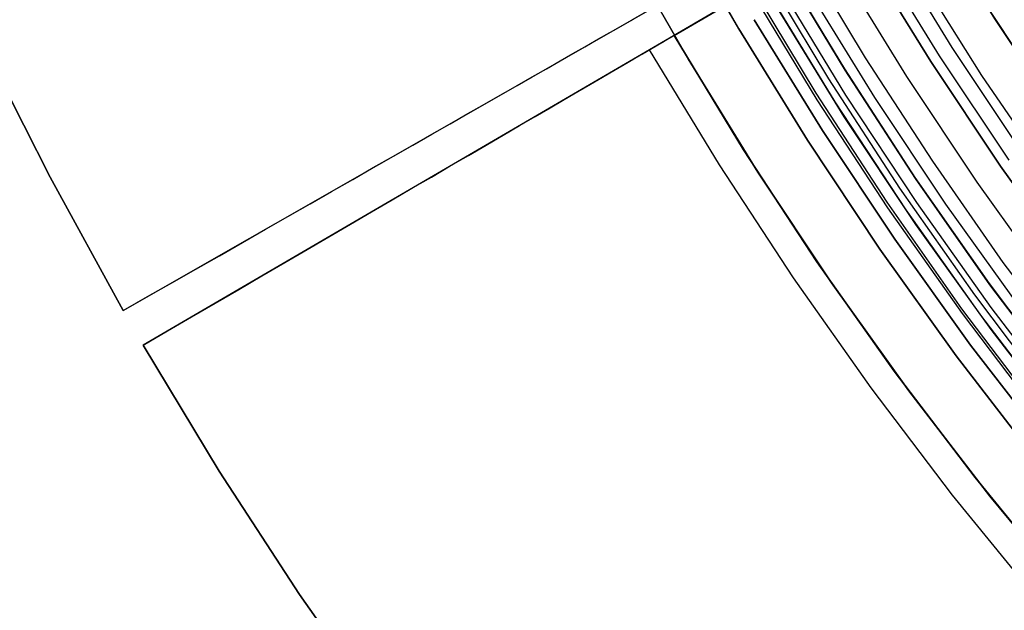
# Model space of a CAD drawing. Header units: millimetres. Extents: x 9001 to 10165, y -167 to 850.
# Tile 17 of 216: x 9504 to 9523, y 434 to 445. Entities that reach past the tile are written whole.
import ezdxf

# ---------------------------------------------------------------- set-up
doc = ezdxf.new("R2010")
doc.units = ezdxf.units.MM
for name, color, linetype in [('1', 7, 'Continuous'), ('COLOR EXT', 7, 'Continuous'), ('luz', 7, 'Continuous')]:
    doc.layers.add(name, color=color, linetype=linetype)

msp = doc.modelspace()

# ---------------------------------------------------------------- linework, layer by layer
at = {"layer": '1', "color": 29, "true_color": 0x4d342b}
for p, q in [((9516.984, 445.061, 34.462), (9538.583, 457.659, 34.462)), ((9525.201, 450.527, 76.062), (9516.167, 445.366, 65.657)), ((9525.492, 450.024, 76.062), (9516.504, 444.782, 65.657)), ((9521.424, 448.37, 55.262), (9512.642, 443.352, 55.262)), ((9521.735, 447.832, 55.262), (9512.997, 442.736, 55.262)), ((9522.967, 445.8, 60.562), (9524.268, 443.811, 60.562)), ((9524.312, 443.747, 42.462), (9522.988, 445.767, 42.462)), ((9524.312, 443.747, 51.512), (9522.988, 445.767, 51.512)), ((9506.248, 439.699, 65.657), (9516.167, 445.366, 65.657)), ((9515.859, 445.19, 49.572), (9516.031, 445.288, 49.035)), ((9516.031, 445.288, 49.035), (9516.188, 445.378, 48.491)), ((9515.466, 444.965, 50.624), (9515.67, 445.082, 50.102)), ((9515.67, 445.082, 50.102), (9515.859, 445.19, 49.572)), ((9516.894, 445.009, 46.828), (9516.984, 445.061, 46.264)), ((9516.984, 445.061, 46.264), (9516.984, 445.061, 34.462)), ((9518.336, 442.833, 46.264), (9516.984, 445.061, 46.264)), ((9516.984, 445.061, 34.462), (9518.336, 442.833, 34.462)), ((9518.336, 442.833, 40.363), (9516.984, 445.061, 40.363)), ((9503.487, 444.939, 65.657), (9504.823, 442.296, 65.657)), ((9503.487, 444.939, 59.568), (9504.823, 442.296, 59.568)), ((9504.823, 442.296, 62.612), (9503.487, 444.939, 62.612)), ((9515.246, 444.84, 51.138), (9515.466, 444.965, 50.624)), ((9516.525, 444.794, 48.491), (9516.664, 444.875, 47.942)), ((9516.664, 444.875, 47.942), (9516.787, 444.947, 47.387)), ((9516.787, 444.947, 47.387), (9516.894, 445.009, 46.828)), ((9516.504, 444.782, 65.657), (9506.636, 439.027, 65.657)), ((9514.761, 444.563, 52.138), (9515.011, 444.705, 51.642)), ((9515.011, 444.705, 51.642), (9515.246, 444.84, 51.138)), ((9516.197, 444.603, 49.572), (9516.369, 444.703, 49.035)), ((9516.369, 444.703, 49.035), (9516.525, 444.794, 48.491)), ((9517.866, 442.537, 65.657), (9516.504, 444.782, 65.657)), ((9514.496, 444.412, 52.623), (9514.761, 444.563, 52.138)), ((9515.807, 444.375, 50.624), (9516.01, 444.493, 50.102)), ((9516.01, 444.493, 50.102), (9516.197, 444.603, 49.572)), ((9514.218, 444.252, 53.097), (9514.496, 444.412, 52.623)), ((9515.588, 444.247, 51.138), (9515.807, 444.375, 50.624)), ((9513.618, 443.91, 54.01), (9513.925, 444.085, 53.56)), ((9513.925, 444.085, 53.56), (9514.218, 444.252, 53.097)), ((9515.105, 443.966, 52.138), (9515.354, 444.111, 51.642)), ((9515.354, 444.111, 51.642), (9515.588, 444.247, 51.138)), ((9513.298, 443.727, 54.449), (9513.618, 443.91, 54.01)), ((9514.842, 443.812, 52.623), (9515.105, 443.966, 52.138)), ((9512.966, 443.537, 54.875), (9513.298, 443.727, 54.449)), ((9514.565, 443.651, 53.097), (9514.842, 443.812, 52.623)), ((9512.62, 443.34, 55.287), (9512.966, 443.537, 54.875)), ((9514.273, 443.481, 53.56), (9514.565, 443.651, 53.097)), ((9512.263, 443.135, 55.685), (9512.62, 443.34, 55.287)), ((9513.968, 443.303, 54.01), (9514.273, 443.481, 53.56)), ((9511.894, 442.925, 56.069), (9512.263, 443.135, 55.685)), ((9513.65, 443.117, 54.449), (9513.968, 443.303, 54.01)), ((9513.319, 442.924, 54.875), (9513.65, 443.117, 54.449)), ((9511.514, 442.707, 56.438), (9511.894, 442.925, 56.069)), ((9512.976, 442.724, 55.287), (9513.319, 442.924, 54.875)), ((9519.765, 440.653, 46.264), (9518.336, 442.833, 46.264)), ((9518.336, 442.833, 34.462), (9519.765, 440.653, 34.462)), ((9519.765, 440.653, 40.363), (9518.336, 442.833, 40.363)), ((9511.122, 442.484, 56.792), (9511.514, 442.707, 56.438)), ((9512.62, 442.517, 55.685), (9512.976, 442.724, 55.287)), ((9510.721, 442.255, 57.13), (9511.122, 442.484, 56.792)), ((9512.253, 442.302, 56.069), (9512.62, 442.517, 55.685)), ((9519.306, 440.34, 65.657), (9517.866, 442.537, 65.657)), ((9504.823, 442.296, 65.657), (9506.248, 439.699, 65.657)), ((9504.823, 442.296, 59.568), (9506.248, 439.699, 59.568)), ((9506.248, 439.699, 62.612), (9504.823, 442.296, 62.612)), ((9510.31, 442.02, 57.452), (9510.721, 442.255, 57.13)), ((9511.875, 442.082, 56.438), (9512.253, 442.302, 56.069)), ((9509.889, 441.779, 57.757), (9510.31, 442.02, 57.452)), ((9511.486, 441.855, 56.792), (9511.875, 442.082, 56.438)), ((9511.086, 441.622, 57.13), (9511.486, 441.855, 56.792)), ((9509.459, 441.534, 58.046), (9509.889, 441.779, 57.757)), ((9510.677, 441.383, 57.452), (9511.086, 441.622, 57.13)), ((9509.022, 441.284, 58.317), (9509.459, 441.534, 58.046)), ((9508.576, 441.029, 58.571), (9509.022, 441.284, 58.317)), ((9510.258, 441.139, 57.757), (9510.677, 441.383, 57.452)), ((9508.123, 440.77, 58.807), (9508.576, 441.029, 58.571)), ((9509.831, 440.89, 58.046), (9510.258, 441.139, 57.757)), ((9509.396, 440.636, 58.317), (9509.831, 440.89, 58.046)), ((9507.663, 440.507, 59.025), (9508.123, 440.77, 58.807)), ((9508.952, 440.377, 58.571), (9509.396, 440.636, 58.317)), ((9521.268, 438.523, 46.264), (9519.765, 440.653, 46.264)), ((9519.765, 440.653, 34.462), (9521.268, 438.523, 34.462)), ((9521.268, 438.523, 40.363), (9519.765, 440.653, 40.363)), ((9507.197, 440.241, 59.225), (9507.663, 440.507, 59.025)), ((9508.501, 440.114, 58.807), (9508.952, 440.377, 58.571)), ((9520.82, 438.195, 65.657), (9519.306, 440.34, 65.657)), ((9506.725, 439.972, 59.406), (9507.197, 440.241, 59.225)), ((9508.044, 439.848, 59.025), (9508.501, 440.114, 58.807)), ((9506.248, 439.699, 59.568), (9506.725, 439.972, 59.406)), ((9506.248, 439.699, 65.657), (9506.248, 439.699, 59.568)), ((9507.58, 439.577, 59.225), (9508.044, 439.848, 59.025)), ((9507.111, 439.303, 59.406), (9507.58, 439.577, 59.225)), ((9506.636, 439.027, 59.568), (9507.111, 439.303, 59.406)), ((9506.636, 439.027, 65.657), (9506.636, 439.027, 59.568)), ((9506.636, 439.027, 59.568), (9508.121, 436.575, 59.568)), ((9506.636, 439.027, 65.657), (9508.121, 436.575, 65.657)), ((9508.121, 436.575, 62.612), (9506.636, 439.027, 62.612)), ((9522.845, 436.448, 46.264), (9521.268, 438.523, 46.264)), ((9521.268, 438.523, 34.462), (9522.845, 436.448, 34.462)), ((9522.845, 436.448, 40.363), (9521.268, 438.523, 40.363)), ((9522.409, 436.104, 65.657), (9520.82, 438.195, 65.657)), ((9508.121, 436.575, 59.568), (9509.686, 434.173, 59.568)), ((9508.121, 436.575, 65.657), (9509.686, 434.173, 65.657)), ((9509.686, 434.173, 62.612), (9508.121, 436.575, 62.612)), ((9524.493, 434.428, 46.264), (9522.845, 436.448, 46.264)), ((9522.845, 436.448, 34.462), (9524.493, 434.428, 34.462)), ((9524.493, 434.428, 40.363), (9522.845, 436.448, 40.363)), ((9524.069, 434.069, 65.657), (9522.409, 436.104, 65.657)), ((9509.686, 434.173, 59.568), (9511.329, 431.824, 59.568)), ((9509.686, 434.173, 65.657), (9511.329, 431.824, 65.657)), ((9511.329, 431.824, 62.612), (9509.686, 434.173, 62.612))]:
    msp.add_line(p, q, dxfattribs=at)
at = {"layer": '1', "color": 250, "true_color": 0x111111}
for p, q in [((9521.985, 447.406, 47.3), (9523.244, 445.363, 47.3)), ((9523.244, 445.363, 56.8), (9521.985, 447.406, 56.8)), ((9523.244, 445.363, 52.05), (9521.985, 447.406, 52.05)), ((9523.244, 445.363, 47.3), (9524.573, 443.366, 47.3)), ((9524.573, 443.366, 56.8), (9523.244, 445.363, 56.8)), ((9524.573, 443.366, 52.05), (9523.244, 445.363, 52.05))]:
    msp.add_line(p, q, dxfattribs=at)
at = {"layer": 'COLOR EXT', "color": 30, "true_color": 0xff8d00}
for p, q in [((9518.243, 445.188, -29.038), (9516.981, 447.403, -29.038)), ((9516.981, 447.403, -31.038), (9518.243, 445.188, -31.038)), ((9518.243, 445.188, -30.038), (9516.981, 447.403, -30.038)), ((9517.254, 444.601, 34.462), (9515.973, 446.851, 34.462)), ((9515.973, 446.851, -31.038), (9517.254, 444.601, -31.038)), ((9517.254, 444.601, 1.712), (9515.973, 446.851, 1.712)), ((9520.714, 444.621, 19.162), (9519.474, 446.677, 19.162)), ((9519.019, 446.037, -29.038), (9520.324, 443.898, -29.038)), ((9518.804, 445.91, 21.262), (9520.114, 443.763, 21.262)), ((9520.297, 443.476, 34.462), (9518.975, 445.621, 34.462)), ((9520.297, 443.476, 27.862), (9518.975, 445.621, 27.862)), ((9519.581, 443.017, -29.038), (9518.243, 445.188, -29.038)), ((9518.243, 445.188, -31.038), (9519.581, 443.017, -31.038)), ((9519.581, 443.017, -30.038), (9518.243, 445.188, -30.038)), ((9518.613, 442.397, 34.462), (9517.254, 444.601, 34.462)), ((9517.254, 444.601, -31.038), (9518.613, 442.397, -31.038)), ((9518.613, 442.397, 1.712), (9517.254, 444.601, 1.712)), ((9522.022, 442.608, 19.162), (9520.714, 444.621, 19.162)), ((9520.324, 443.898, -29.038), (9521.702, 441.804, -29.038)), ((9520.114, 443.763, 21.262), (9521.497, 441.662, 21.262)), ((9521.692, 441.377, 34.462), (9520.297, 443.476, 34.462)), ((9521.692, 441.377, 27.862), (9520.297, 443.476, 27.862)), ((9520.993, 440.895, -29.038), (9519.581, 443.017, -29.038)), ((9519.581, 443.017, -31.038), (9520.993, 440.895, -31.038)), ((9520.993, 440.895, -30.038), (9519.581, 443.017, -30.038)), ((9523.396, 440.639, 19.162), (9522.022, 442.608, 19.162)), ((9520.046, 440.241, 34.462), (9518.613, 442.397, 34.462)), ((9518.613, 442.397, -31.038), (9520.046, 440.241, -31.038)), ((9520.046, 440.241, 1.712), (9518.613, 442.397, 1.712)), ((9521.702, 441.804, -29.038), (9523.152, 439.76, -29.038)), ((9521.497, 441.662, 21.262), (9522.952, 439.61, 21.262)), ((9523.16, 439.329, 34.462), (9521.692, 441.377, 34.462)), ((9523.16, 439.329, 27.862), (9521.692, 441.377, 27.862)), ((9522.477, 438.822, -29.038), (9520.993, 440.895, -29.038)), ((9520.993, 440.895, -31.038), (9522.477, 438.822, -31.038)), ((9522.477, 438.822, -30.038), (9520.993, 440.895, -30.038)), ((9524.835, 438.717, 19.162), (9523.396, 440.639, 19.162)), ((9521.554, 438.136, 34.462), (9520.046, 440.241, 34.462)), ((9520.046, 440.241, -31.038), (9521.554, 438.136, -31.038)), ((9521.554, 438.136, 1.712), (9520.046, 440.241, 1.712)), ((9523.152, 439.76, -29.038), (9524.671, 437.766, -29.038)), ((9522.952, 439.61, 21.262), (9524.476, 437.61, 21.262)), ((9524.697, 437.331, 34.462), (9523.16, 439.329, 34.462)), ((9524.697, 437.331, 27.862), (9523.16, 439.329, 27.862)), ((9524.032, 436.801, -29.038), (9522.477, 438.822, -29.038)), ((9522.477, 438.822, -31.038), (9524.032, 436.801, -31.038)), ((9524.032, 436.801, -30.038), (9522.477, 438.822, -30.038)), ((9523.133, 436.084, 34.462), (9521.554, 438.136, 34.462)), ((9521.554, 438.136, -31.038), (9523.133, 436.084, -31.038)), ((9523.133, 436.084, 1.712), (9521.554, 438.136, 1.712)), ((9524.782, 434.088, 34.462), (9523.133, 436.084, 34.462)), ((9523.133, 436.084, -31.038), (9524.782, 434.088, -31.038)), ((9524.782, 434.088, 1.712), (9523.133, 436.084, 1.712))]:
    msp.add_line(p, q, dxfattribs=at)
at = {"layer": 'luz', "color": 7, "true_color": 0xffffff}
for p, q in [((9522.402, 444.824, -26.798), (9521.125, 446.896, -26.798)), ((9521.981, 444.554, -26.298), (9520.695, 446.641, -26.298)), ((9521.981, 444.554, -23.538), (9520.695, 446.641, -23.538)), ((9520.695, 446.641, -24.918), (9521.981, 444.554, -24.918)), ((9520.867, 446.743, -31.038), (9522.149, 444.662, -31.038)), ((9519.998, 444.213, -24.071), (9518.69, 446.389, -24.083)), ((9519.998, 444.213, -24.658), (9518.69, 446.389, -24.67)), ((9519.998, 444.213, -26.071), (9518.69, 446.389, -26.083)), ((9519.998, 444.213, -26.658), (9518.69, 446.389, -26.67)), ((9518.999, 446.568, -23.782), (9520.299, 444.408, -23.782)), ((9519.012, 446.547, -23.878), (9520.313, 444.385, -23.866)), ((9520.313, 444.385, -24.866), (9519.012, 446.547, -24.878)), ((9519.012, 446.547, -23.538), (9520.313, 444.386, -23.538)), ((9519.012, 446.547, -25.878), (9520.313, 444.385, -25.866)), ((9520.313, 444.385, -26.866), (9519.012, 446.547, -26.878)), ((9520.313, 444.386, -29.238), (9519.012, 446.547, -29.238)), ((9519.012, 446.547, -25.288), (9520.313, 444.386, -25.288)), ((9519.012, 446.547, -27.894), (9520.313, 444.386, -27.894)), ((9521.518, 444.258, -31.56), (9520.222, 446.36, -31.56)), ((9521.692, 446.312, -26.763), (9522.974, 444.282, -26.763)), ((9519.75, 443.935, -24.277), (9518.44, 446.106, -24.288)), ((9519.75, 443.935, -24.45), (9518.44, 446.106, -24.461)), ((9519.75, 443.935, -26.277), (9518.44, 446.106, -26.288)), ((9519.75, 443.935, -26.45), (9518.44, 446.106, -26.461)), ((9519.771, 443.808, -24.363), (9518.465, 445.962, -24.374)), ((9519.771, 443.808, -26.363), (9518.465, 445.962, -26.374)), ((9519.577, 445.978, -31.038), (9520.886, 443.853, -31.038)), ((9519.876, 443.206, -31.038), (9518.544, 445.366, -31.038)), ((9519.876, 443.206, -29.238), (9518.544, 445.366, -29.238)), ((9518.544, 445.366, -30.138), (9519.876, 443.206, -30.138)), ((9522.149, 444.662, -31.038), (9523.503, 442.627, -31.038)), ((9523.75, 442.798, -26.798), (9522.402, 444.824, -26.798)), ((9523.338, 442.514, -26.298), (9521.981, 444.554, -26.298)), ((9523.338, 442.514, -23.538), (9521.981, 444.554, -23.538)), ((9521.981, 444.554, -24.918), (9523.338, 442.514, -24.918)), ((9520.299, 444.408, -23.782), (9521.673, 442.294, -23.782)), ((9520.313, 444.386, -23.538), (9521.688, 442.27, -23.538)), ((9521.688, 442.27, -29.238), (9520.313, 444.386, -29.238)), ((9520.313, 444.386, -25.288), (9521.688, 442.27, -25.288)), ((9520.313, 444.386, -27.894), (9521.688, 442.27, -27.894)), ((9520.313, 444.385, -23.866), (9521.688, 442.27, -23.854)), ((9521.688, 442.27, -24.854), (9520.313, 444.385, -24.866)), ((9520.313, 444.385, -25.866), (9521.688, 442.27, -25.854)), ((9521.688, 442.27, -26.854), (9520.313, 444.385, -26.866)), ((9522.974, 444.282, -26.763), (9524.325, 442.297, -26.763)), ((9521.382, 442.085, -24.06), (9519.998, 444.213, -24.071)), ((9521.382, 442.085, -24.646), (9519.998, 444.213, -24.658)), ((9521.382, 442.085, -26.06), (9519.998, 444.213, -26.071)), ((9521.382, 442.085, -26.646), (9519.998, 444.213, -26.658)), ((9522.886, 442.201, -31.56), (9521.518, 444.258, -31.56)), ((9521.134, 441.811, -24.265), (9519.75, 443.935, -24.277)), ((9521.134, 441.811, -24.438), (9519.75, 443.935, -24.45)), ((9521.134, 441.811, -26.265), (9519.75, 443.935, -26.277)), ((9521.134, 441.811, -26.438), (9519.75, 443.935, -26.45)), ((9521.149, 441.7, -24.351), (9519.771, 443.808, -24.363)), ((9521.149, 441.7, -26.351), (9519.771, 443.808, -26.363)), ((9520.886, 443.853, -31.038), (9522.269, 441.775, -31.038)), ((9521.281, 441.093, -31.038), (9519.876, 443.206, -31.038)), ((9521.281, 441.093, -29.238), (9519.876, 443.206, -29.238)), ((9519.876, 443.206, -30.138), (9521.281, 441.093, -30.138)), ((9524.765, 440.521, -26.298), (9523.338, 442.514, -26.298)), ((9524.765, 440.521, -23.538), (9523.338, 442.514, -23.538)), ((9523.338, 442.514, -24.918), (9524.765, 440.521, -24.918)), ((9521.673, 442.294, -23.782), (9523.119, 440.228, -23.782)), ((9521.688, 442.27, -23.854), (9523.136, 440.204, -23.842)), ((9523.136, 440.204, -24.842), (9521.688, 442.27, -24.854)), ((9521.688, 442.27, -23.538), (9523.136, 440.204, -23.538)), ((9521.688, 442.27, -25.854), (9523.136, 440.204, -25.842)), ((9523.136, 440.204, -26.842), (9521.688, 442.27, -26.854)), ((9523.136, 440.204, -29.238), (9521.688, 442.27, -29.238)), ((9521.688, 442.27, -25.288), (9523.136, 440.204, -25.288)), ((9521.688, 442.27, -27.894), (9523.136, 440.204, -27.894)), ((9524.324, 440.193, -31.56), (9522.886, 442.201, -31.56)), ((9522.838, 440.005, -24.048), (9521.382, 442.085, -24.06)), ((9522.838, 440.005, -24.634), (9521.382, 442.085, -24.646)), ((9522.838, 440.005, -26.048), (9521.382, 442.085, -26.06)), ((9522.838, 440.005, -26.634), (9521.382, 442.085, -26.646)), ((9522.591, 439.737, -24.254), (9521.134, 441.811, -24.265)), ((9522.591, 439.737, -24.427), (9521.134, 441.811, -24.438)), ((9522.591, 439.737, -26.254), (9521.134, 441.811, -26.265)), ((9522.591, 439.737, -26.427), (9521.134, 441.811, -26.438)), ((9522.599, 439.641, -24.34), (9521.149, 441.7, -24.351)), ((9522.599, 439.641, -26.34), (9521.149, 441.7, -26.351)), ((9522.269, 441.775, -31.038), (9523.722, 439.746, -31.038)), ((9522.758, 439.03, -31.038), (9521.281, 441.093, -31.038)), ((9522.758, 439.03, -29.238), (9521.281, 441.093, -29.238)), ((9521.281, 441.093, -30.138), (9522.758, 439.03, -30.138)), ((9523.119, 440.228, -23.782), (9524.636, 438.215, -23.782)), ((9523.136, 440.204, -23.842), (9524.656, 438.19, -23.83)), ((9524.656, 438.19, -24.83), (9523.136, 440.204, -24.842)), ((9523.136, 440.204, -23.538), (9524.656, 438.19, -23.538)), ((9523.136, 440.204, -25.842), (9524.656, 438.19, -25.83)), ((9524.656, 438.19, -26.83), (9523.136, 440.204, -26.842)), ((9524.656, 438.19, -29.238), (9523.136, 440.204, -29.238)), ((9523.136, 440.204, -25.288), (9524.656, 438.19, -25.288)), ((9523.136, 440.204, -27.894), (9524.656, 438.19, -27.894)), ((9524.367, 437.978, -24.036), (9522.838, 440.005, -24.048)), ((9524.367, 437.978, -24.622), (9522.838, 440.005, -24.634)), ((9524.367, 437.978, -26.036), (9522.838, 440.005, -26.048)), ((9524.367, 437.978, -26.622), (9522.838, 440.005, -26.634)), ((9524.119, 437.714, -24.242), (9522.591, 439.737, -24.254)), ((9524.119, 437.714, -24.415), (9522.591, 439.737, -24.427)), ((9524.119, 437.714, -26.242), (9522.591, 439.737, -26.254)), ((9524.119, 437.714, -26.415), (9522.591, 439.737, -26.427)), ((9524.119, 437.633, -24.328), (9522.599, 439.641, -24.34)), ((9524.119, 437.633, -26.328), (9522.599, 439.641, -26.34)), ((9524.306, 437.02, -31.038), (9522.758, 439.03, -31.038)), ((9524.306, 437.02, -29.238), (9522.758, 439.03, -29.238)), ((9522.758, 439.03, -30.138), (9524.306, 437.02, -30.138))]:
    msp.add_line(p, q, dxfattribs=at)

doc.saveas('drawing.dxf')
